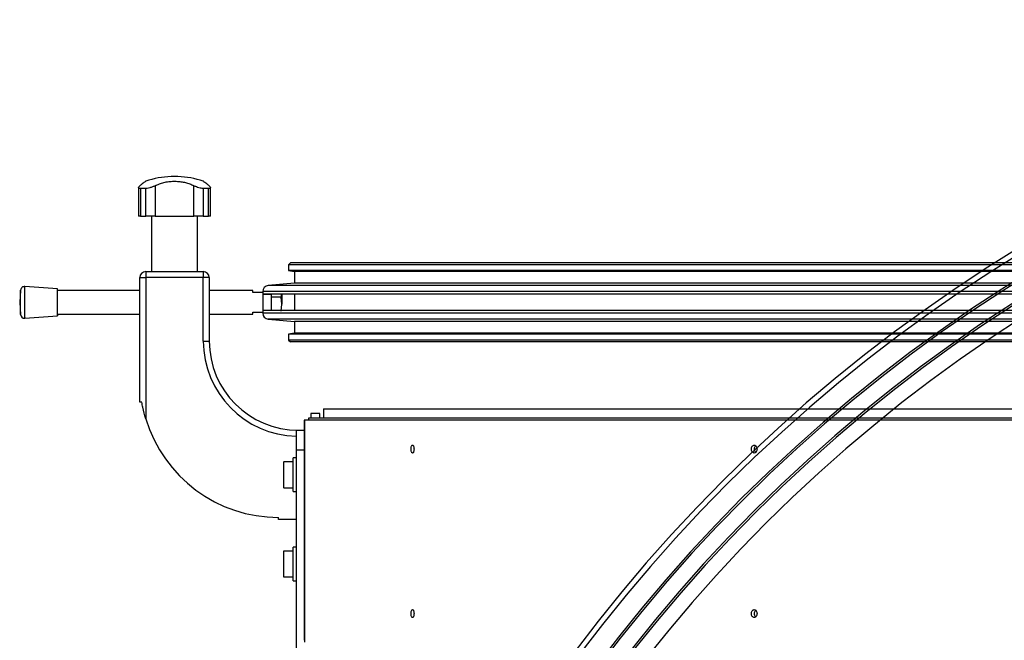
# Model space of a CAD drawing. Header units: millimetres. Extents: x 0 to 420, y 0 to 297.
# Tile 19 of 73: x 106 to 131, y 235 to 251. Entities that reach past the tile are written whole.
import ezdxf

# ---------------------------------------------------------------- set-up
doc = ezdxf.new("R2010")
doc.units = ezdxf.units.MM

msp = doc.modelspace()

# ---------------------------------------------------------------- linework, layer by layer
at = {"color": 7, "linetype": 'Continuous', "lineweight": 25}
for p, q in [((109.65179, 247.14329), (109.65179, 247.14158)), ((109.65179, 247.14329), (109.65179, 247.14158)), ((109.82707, 247.14329), (109.65179, 247.14329)), ((109.82707, 247.14329), (109.65179, 247.14329)), ((109.82707, 247.14158), (109.65179, 247.14158)), ((109.82707, 247.14158), (109.65179, 247.14158)), ((109.82707, 247.14158), (109.82707, 247.14329)), ((109.82707, 247.14158), (109.82707, 247.14329)), ((108.83318, 246.86479), (108.83318, 246.14329)), ((108.83318, 246.86479), (108.83318, 246.14329)), ((109.01292, 246.84185), (108.88048, 246.84185)), ((108.88048, 246.84185), (108.88048, 246.14329)), ((109.01292, 246.84185), (108.88048, 246.84185)), ((108.88048, 246.84185), (108.88048, 246.14329)), ((109.01292, 246.14329), (109.01292, 246.84185)), ((109.01292, 246.14329), (109.01292, 246.84185)), ((109.25321, 246.90942), (109.25321, 246.14329)), ((109.25321, 246.90942), (109.25321, 246.14329)), ((110.22565, 246.14329), (110.22565, 246.90942)), ((110.22565, 246.14329), (110.22565, 246.90942)), ((110.59838, 246.84185), (110.46595, 246.84185)), ((110.46595, 246.84185), (110.46595, 246.14329)), ((110.59838, 246.84185), (110.46595, 246.84185)), ((110.46595, 246.84185), (110.46595, 246.14329)), ((110.59838, 246.14329), (110.59838, 246.84185)), ((110.59838, 246.14329), (110.59838, 246.84185)), ((110.64568, 246.14329), (110.64568, 246.86519)), ((110.64568, 246.14329), (110.64568, 246.86519)), ((108.88048, 246.14329), (108.83318, 246.14329)), ((108.88048, 246.14329), (108.83318, 246.14329)), ((108.88048, 246.14329), (109.01292, 246.14329)), ((108.88048, 246.14329), (109.01292, 246.14329)), ((109.25321, 246.14329), (109.01292, 246.14329)), ((109.25321, 246.14329), (109.01292, 246.14329)), ((109.15735, 246.14329), (109.15735, 244.74329)), ((109.15735, 246.14329), (109.15735, 244.74329)), ((109.25321, 246.14329), (110.22565, 246.14329)), ((109.25321, 246.14329), (110.22565, 246.14329)), ((110.46595, 246.14329), (110.22565, 246.14329)), ((110.46595, 246.14329), (110.22565, 246.14329)), ((110.32151, 244.74329), (110.32151, 246.14329)), ((110.32151, 244.74329), (110.32151, 246.14329)), ((110.46595, 246.14329), (110.59838, 246.14329)), ((110.46595, 246.14329), (110.59838, 246.14329)), ((110.64568, 246.14329), (110.59838, 246.14329)), ((110.64568, 246.14329), (110.59838, 246.14329)), ((112.66443, 244.96829), (112.61443, 244.91829)), ((151.61443, 244.91829), (112.61443, 244.91829)), ((112.61443, 244.91829), (112.61443, 244.76829)), ((151.61443, 244.76829), (112.61443, 244.76829)), ((112.61443, 244.76829), (112.76443, 244.74279)), ((151.61443, 244.96829), (112.66443, 244.96829)), ((108.86443, 244.59329), (109.01443, 244.59329)), ((108.86443, 241.4538), (108.86443, 244.59329)), ((108.86443, 241.4538), (108.86443, 244.59329)), ((108.86443, 244.59329), (109.01443, 244.59329)), ((109.01443, 244.74329), (110.46443, 244.74329)), ((109.01443, 244.74329), (109.01443, 244.59329)), ((109.01443, 244.74329), (110.46443, 244.74329)), ((109.01443, 244.74329), (109.01443, 244.59329)), ((109.01443, 244.59329), (109.01443, 241.02964)), ((110.46443, 244.59329), (109.01443, 244.59329)), ((110.46443, 244.59329), (109.01443, 244.59329)), ((109.01443, 244.59329), (109.01443, 241.02964)), ((110.46443, 244.74329), (110.46443, 244.59329)), ((110.46443, 244.74329), (110.46443, 244.59329)), ((110.46443, 242.99329), (110.46443, 244.59329)), ((110.61443, 244.59329), (110.46443, 244.59329)), ((110.46443, 242.99329), (110.46443, 244.59329)), ((110.61443, 244.59329), (110.46443, 244.59329)), ((110.61443, 244.59329), (110.61443, 242.99329)), ((110.61443, 244.59329), (110.61443, 242.99329)), ((151.61443, 244.74279), (112.76443, 244.74279)), ((112.76443, 244.74279), (112.76443, 244.44828)), ((105.85997, 244.27619), (105.83648, 243.96829)), ((105.85997, 244.27619), (105.83648, 243.96829)), ((105.85997, 243.6604), (105.85997, 244.27619)), ((106.78648, 244.30579), (105.96728, 244.36829)), ((106.78648, 244.30579), (105.96728, 244.36829)), ((105.96728, 243.56829), (105.96728, 244.36829)), ((106.78648, 243.63079), (106.78648, 244.30579)), ((108.86443, 244.26829), (106.78648, 244.26829)), ((108.86443, 244.26829), (106.78648, 244.26829)), ((111.71443, 244.26829), (110.61443, 244.26829)), ((111.71443, 244.26829), (110.61443, 244.26829)), ((111.71443, 244.21829), (111.71443, 244.26829)), ((111.71443, 244.21829), (111.71443, 244.26829)), ((112.76443, 244.44828), (112.10136, 244.39027)), ((151.61443, 244.39027), (112.10136, 244.39027)), ((151.61443, 244.44828), (112.76443, 244.44828)), ((111.96443, 244.21829), (111.71443, 244.21829)), ((111.96443, 244.21829), (111.71443, 244.21829)), ((151.61443, 244.24084), (111.96443, 244.24084)), ((111.96443, 244.24084), (111.96443, 244.17329)), ((151.61443, 244.17329), (111.96443, 244.17329)), ((111.96443, 244.17329), (111.96443, 243.76329)), ((111.96443, 244.17329), (111.96443, 243.76329)), ((112.17943, 244.16829), (111.96443, 244.16829)), ((112.17943, 244.16829), (111.96443, 244.16829)), ((112.17943, 244.17329), (112.17943, 244.09721)), ((112.17943, 244.17329), (112.17943, 244.09721)), ((112.17943, 244.09721), (112.17943, 243.76329)), ((112.42877, 244.09721), (112.17943, 244.09721)), ((112.42877, 244.09721), (112.17943, 244.09721)), ((112.17943, 244.09721), (112.17943, 243.76329)), ((112.4461, 243.92162), (112.42877, 244.09721)), ((112.4461, 243.92162), (112.42877, 244.09721)), ((112.4461, 244.17329), (112.4461, 243.92162)), ((112.4461, 244.17329), (112.4461, 243.92162)), ((112.76443, 244.17329), (112.76443, 243.76329)), ((105.83648, 243.96829), (105.85997, 243.6604)), ((105.83648, 243.96829), (105.85997, 243.6604)), ((111.96443, 243.76829), (112.17943, 243.76829)), ((111.96443, 243.76829), (112.17943, 243.76829)), ((111.96443, 243.76329), (111.96443, 243.69574)), ((151.61443, 243.76329), (111.96443, 243.76329)), ((112.42877, 243.74603), (112.4461, 243.92162)), ((112.42877, 243.74603), (112.4461, 243.92162)), ((105.85997, 243.67208), (105.85997, 243.6604)), ((105.96728, 243.56829), (106.78648, 243.63079)), ((105.96728, 243.56829), (106.78648, 243.63079)), ((105.96728, 243.58348), (105.96728, 243.56829)), ((106.78648, 243.66829), (108.86443, 243.66829)), ((106.78648, 243.66829), (108.86443, 243.66829)), ((106.78648, 243.6436), (106.78648, 243.63079)), ((110.61443, 243.66829), (111.71443, 243.66829)), ((110.61443, 243.66829), (111.71443, 243.66829)), ((111.71443, 243.71829), (111.96443, 243.71829)), ((111.71443, 243.66829), (111.71443, 243.71829)), ((111.71443, 243.71829), (111.96443, 243.71829)), ((111.71443, 243.66829), (111.71443, 243.71829)), ((151.61443, 243.69574), (111.96443, 243.69574)), ((151.61443, 243.54631), (112.10136, 243.54631)), ((112.10136, 243.54631), (112.76443, 243.4883)), ((151.61443, 243.4883), (112.76443, 243.4883)), ((112.76443, 243.4883), (112.76443, 243.19379)), ((112.76443, 243.19379), (112.61443, 243.16829)), ((151.61443, 243.16829), (112.61443, 243.16829)), ((112.61443, 243.16829), (112.61443, 243.01829)), ((151.61443, 243.01829), (112.61443, 243.01829)), ((112.61443, 243.01829), (112.66443, 242.96829)), ((151.61443, 243.19379), (112.76443, 243.19379)), ((110.46443, 242.99329), (110.61443, 242.99329)), ((110.46443, 242.99329), (110.61443, 242.99329)), ((151.61443, 242.96829), (112.66443, 242.96829)), ((108.91443, 241.4538), (108.86443, 241.4538)), ((108.91443, 241.4538), (108.86443, 241.4538)), ((113.49443, 241.28479), (113.49443, 241.04329)), ((113.49443, 241.28479), (151.61443, 241.28479)), ((113.11443, 241.04329), (113.11443, 240.99329)), ((151.61443, 241.04329), (113.11443, 241.04329)), ((113.40693, 241.16829), (113.17693, 241.16829)), ((113.17693, 241.16829), (113.17693, 241.04329)), ((113.40693, 241.04329), (113.40693, 241.16829)), ((113.01127, 240.94329), (113.01127, 235.44329)), ((113.01446, 240.99329), (113.01134, 240.99329)), ((113.01446, 240.99329), (113.01446, 235.39329)), ((151.66456, 240.99329), (113.01446, 240.99329)), ((112.81443, 240.24329), (112.81443, 240.74329)), ((112.81443, 240.74329), (113.01127, 240.74329)), ((112.81443, 240.04329), (112.73443, 240.04329)), ((112.73443, 239.19329), (112.73443, 240.04329)), ((112.81443, 223.74329), (112.81443, 240.24329)), ((113.01127, 240.24329), (112.81443, 240.24329)), ((112.48443, 239.92829), (112.48443, 239.30829)), ((112.73443, 239.94329), (112.49943, 239.94329)), ((112.49943, 239.29329), (112.49943, 239.94329)), ((112.49943, 239.29329), (112.73443, 239.29329)), ((112.73443, 239.19329), (112.81443, 239.19329)), ((112.36443, 238.49329), (112.36443, 238.54329)), ((112.36443, 238.49329), (112.36443, 238.54329)), ((112.81443, 238.49329), (112.36443, 238.49329)), ((112.81443, 238.49329), (112.36443, 238.49329)), ((112.48443, 237.67829), (112.48443, 237.05829)), ((112.73443, 237.69329), (112.49943, 237.69329)), ((112.49943, 237.04329), (112.49943, 237.69329)), ((112.81443, 237.79329), (112.73443, 237.79329)), ((112.73443, 236.94329), (112.73443, 237.79329)), ((112.49943, 237.04329), (112.73443, 237.04329)), ((112.73443, 236.94329), (112.81443, 236.94329))]:
    msp.add_line(p, q, dxfattribs=at)
at = {"color": 7, "linetype": 'Continuous', "lineweight": 25, "flags": 128}
for points in [[(113.01274, 240.26829), (113.01275, 240.30656), (113.01278, 240.339), (113.01282, 240.36068), (113.01287, 240.36829), (113.01292, 240.36068), (113.01296, 240.339), (113.01299, 240.30656), (113.013, 240.26829), (113.01299, 240.23002), (113.01296, 240.19758), (113.01292, 240.1759), (113.01287, 240.16829), (113.01282, 240.1759), (113.01278, 240.19758), (113.01275, 240.23002), (113.01274, 240.26829)], [(113.01274, 236.11829), (113.01275, 236.15656), (113.01278, 236.189), (113.01282, 236.21068), (113.01287, 236.21829), (113.01292, 236.21068), (113.01296, 236.189), (113.01299, 236.15656), (113.013, 236.11829), (113.01299, 236.08002), (113.01296, 236.04758), (113.01292, 236.0259), (113.01287, 236.01829), (113.01282, 236.0259), (113.01278, 236.04758), (113.01275, 236.08002), (113.01274, 236.11829)]]:
    msp.add_lwpolyline(points, dxfattribs=at)
at = {"color": 7, "linetype": 'Continuous', "lineweight": 25}
for centre, radius, start, end in [((151.61443, 211.44864), 39.65, 90, 180), ((151.61443, 211.44864), 39.51307, 90, 180), ((151.61443, 211.44864), 39, 90, 180), ((151.61443, 211.44864), 38.95, 90, 180), ((151.61443, 211.44864), 38.55, 90, 180), ((151.61443, 211.44864), 38.5, 90, 180), ((151.61443, 211.44864), 38.12, 90, 180), ((109.73943, 244.89329), 2.25, 92.232359, 108.829134), ((109.73943, 244.89329), 2.25, 92.232359, 108.82879), ((109.73943, 244.89329), 2.25, 71.173562, 87.767641), ((109.73943, 244.89329), 2.25, 71.172918, 87.767641), ((109.01443, 244.59329), 0.15, 90, 180), ((109.01443, 244.59329), 0.15, 90, 180), ((110.46443, 244.59329), 0.15, 0, 90), ((110.46443, 244.59329), 0.15, 0, 90), ((105.95968, 244.26858), 0.1, 85.637086, 175.637086), ((105.95968, 244.26858), 0.1, 85.637086, 175.637086), ((112.11443, 244.24084), 0.15, 95, 180), ((105.95968, 243.668), 0.1, 184.362914, 274.362914), ((105.95968, 243.668), 0.1, 184.362914, 274.362914), ((112.11443, 243.69574), 0.15, 180, 265), ((112.86443, 242.99329), 2.4, 180, 268.806252), ((112.86443, 242.99329), 2.4, 180, 268.806252), ((112.86443, 242.99329), 2.25, 180, 270), ((112.86443, 242.99329), 2.25, 180, 270), ((112.36443, 242.04329), 3.5, 196.834981, 270), ((112.36443, 242.04329), 3.5, 196.834981, 270), ((122.6055, 240.95579), 9.59423, 179.776053, 180.074649), ((112.49943, 239.92829), 0.015, 90, 180), ((112.49943, 239.30829), 0.015, 180, 270), ((112.49943, 237.67829), 0.015, 90, 180), ((112.49943, 237.05829), 0.015, 180, 270)]:
    msp.add_arc(centre, radius, start, end, dxfattribs=at)
for points, knots in [([(109.01345, 247.02255), (109.01268, 247.02197), (109.01099, 247.0207), (108.98863, 247.00386), (108.95166, 246.97567), (108.90932, 246.94294), (108.87816, 246.91832), (108.8669, 246.90942)], [0, 0, 0, 0, 0.19220008, 0.4228414, 0.64448371, 0.87161504, 1, 1, 1, 1]), ([(109.01345, 247.02255), (109.01268, 247.02197), (109.01099, 247.0207), (108.98863, 247.00386), (108.95166, 246.97567), (108.90932, 246.94294), (108.87816, 246.91832), (108.8669, 246.90942)], [0, 0, 0, 0, 0.19223781, 0.42286837, 0.64450032, 0.87162104, 1, 1, 1, 1]), ([(109.25321, 246.90942), (109.28702, 246.92574), (109.35461, 246.95835), (109.47031, 246.99356), (109.59389, 247.01644), (109.71995, 247.02542), (109.84371, 247.0206), (109.96127, 247.0039), (110.07183, 246.97541), (110.15954, 246.94277), (110.20801, 246.91832), (110.22565, 246.90942)], [0, 0, 0, 0, 0.12083278, 0.2415891, 0.36294631, 0.48426201, 0.59786508, 0.71149177, 0.82362919, 0.93582121, 1, 1, 1, 1]), ([(109.25321, 246.90942), (109.28702, 246.92574), (109.35461, 246.95835), (109.47031, 246.99356), (109.59389, 247.01644), (109.71995, 247.02542), (109.84371, 247.0206), (109.96127, 247.0039), (110.07183, 246.97541), (110.15954, 246.94277), (110.20801, 246.91832), (110.22565, 246.90942)], [0, 0, 0, 0, 0.12083278, 0.2415891, 0.36294631, 0.48426201, 0.59786508, 0.71149177, 0.82362919, 0.93582121, 1, 1, 1, 1]), ([(110.61196, 246.90942), (110.5915, 246.92554), (110.55004, 246.95819), (110.50395, 246.99343), (110.47457, 247.01569), (110.46234, 247.02486), (110.4651, 247.02279), (110.46541, 247.02255)], [0, 0, 0, 0, 0.238514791, 0.483163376, 0.72190579, 0.968511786, 1, 1, 1, 1]), ([(110.61196, 246.90942), (110.5915, 246.92554), (110.55004, 246.95819), (110.50395, 246.99343), (110.47457, 247.01569), (110.46234, 247.02486), (110.4651, 247.02279), (110.46541, 247.02255)], [0, 0, 0, 0, 0.23851413, 0.48316204, 0.7219038, 0.96850911, 1, 1, 1, 1]), ([(108.88048, 246.84185), (108.86843, 246.84276), (108.84435, 246.84459), (108.83097, 246.85863), (108.8348, 246.8801), (108.85556, 246.89906), (108.8669, 246.90942)], [0, 0, 0, 0, 0.2331432, 0.46598224, 0.70829004, 1, 1, 1, 1]), ([(108.88048, 246.84185), (108.86843, 246.84276), (108.84435, 246.84459), (108.83097, 246.85863), (108.8348, 246.8801), (108.85556, 246.89906), (108.8669, 246.90942)], [0, 0, 0, 0, 0.2331432, 0.46598224, 0.70829004, 1, 1, 1, 1]), ([(109.25321, 246.90942), (109.23237, 246.89932), (109.19064, 246.87908), (109.11768, 246.85589), (109.05579, 246.84352), (109.02481, 246.84231), (109.01292, 246.84185)], [0, 0, 0, 0, 0.28482414, 0.57045716, 0.83508046, 1, 1, 1, 1]), ([(109.25321, 246.90942), (109.23237, 246.89932), (109.19064, 246.87908), (109.11768, 246.85589), (109.05579, 246.84352), (109.02481, 246.84231), (109.01292, 246.84185)], [0, 0, 0, 0, 0.28482414, 0.57045716, 0.83508046, 1, 1, 1, 1]), ([(110.46595, 246.84185), (110.44873, 246.84276), (110.41431, 246.84459), (110.35251, 246.85863), (110.28619, 246.8801), (110.24704, 246.89906), (110.22565, 246.90942)], [0, 0, 0, 0, 0.2331432, 0.46598224, 0.70829004, 1, 1, 1, 1]), ([(110.46595, 246.84185), (110.44873, 246.84276), (110.41431, 246.84459), (110.35251, 246.85863), (110.28619, 246.8801), (110.24704, 246.89906), (110.22565, 246.90942)], [0, 0, 0, 0, 0.2331432, 0.46598224, 0.70829004, 1, 1, 1, 1]), ([(110.61196, 246.90942), (110.62304, 246.89932), (110.64524, 246.87908), (110.64817, 246.85589), (110.63005, 246.84352), (110.60717, 246.84231), (110.59838, 246.84185)], [0, 0, 0, 0, 0.28482414, 0.57045716, 0.83508046, 1, 1, 1, 1]), ([(110.61196, 246.90942), (110.62304, 246.89932), (110.64524, 246.87908), (110.64817, 246.85589), (110.63005, 246.84352), (110.60717, 246.84231), (110.59838, 246.84185)], [0, 0, 0, 0, 0.28482414, 0.57045716, 0.83508046, 1, 1, 1, 1]), ([(112.42877, 244.09721), (112.43096, 244.10477), (112.43822, 244.1299), (112.44023, 244.15544), (112.44164, 244.17329)], [0, 0, 0, 0, 0.30086705, 1, 1, 1, 1]), ([(112.42877, 244.09721), (112.43096, 244.10477), (112.43822, 244.1299), (112.44023, 244.15544), (112.44164, 244.17329)], [0, 0, 0, 0, 0.30086705, 1, 1, 1, 1]), ([(109.01443, 241.02964), (108.98744, 241.12636), (108.94818, 241.26709), (108.92247, 241.40932), (108.91443, 241.4538)], [0, 0, 0, 0, 0.68726798, 1, 1, 1, 1]), ([(109.01443, 241.02964), (108.98744, 241.12636), (108.94818, 241.26709), (108.92247, 241.40932), (108.91443, 241.4538)], [0, 0, 0, 0, 0.68726798, 1, 1, 1, 1]), ([(115.77717, 240.26829), (115.77661, 240.28139), (115.77549, 240.30759), (115.76687, 240.34087), (115.75459, 240.36308), (115.74003, 240.37089), (115.72553, 240.36312), (115.71325, 240.34091), (115.70505, 240.30762), (115.70217, 240.26833), (115.70503, 240.22907), (115.71321, 240.19578), (115.72548, 240.17353), (115.73998, 240.16569), (115.75456, 240.17346), (115.76685, 240.19566), (115.77548, 240.22894), (115.77661, 240.25516), (115.77717, 240.26829)], [0, 0, 0, 0, 0.06245928, 0.12490804, 0.18739159, 0.24991766, 0.31246824, 0.37502624, 0.43753576, 0.49994458, 0.562323, 0.62474161, 0.68724497, 0.74984141, 0.81246211, 0.87498185, 0.93740598, 1, 1, 1, 1]), ([(124.42591, 240.26829), (124.42484, 240.28139), (124.42269, 240.30759), (124.40622, 240.34087), (124.38273, 240.36308), (124.35482, 240.37089), (124.32698, 240.36312), (124.30336, 240.34091), (124.28757, 240.30762), (124.28203, 240.26833), (124.28755, 240.22907), (124.30329, 240.19578), (124.32687, 240.17353), (124.35471, 240.16569), (124.38266, 240.17346), (124.40617, 240.19566), (124.42268, 240.22894), (124.42483, 240.25516), (124.42591, 240.26829)], [0, 0, 0, 0, 0.06245928, 0.12490804, 0.18739159, 0.24991766, 0.31246824, 0.37502624, 0.43753576, 0.49994458, 0.562323, 0.62474161, 0.68724497, 0.74984141, 0.81246211, 0.87498185, 0.93740598, 1, 1, 1, 1]), ([(124.39018, 240.35299), (124.385, 240.34876), (124.37177, 240.33798), (124.35852, 240.3073), (124.35276, 240.26834), (124.3585, 240.22938), (124.37173, 240.19868), (124.38497, 240.18785), (124.39017, 240.1836)], [0, 0, 0, 0, 0.12168084, 0.31085771, 0.49986289, 0.68877614, 0.87767841, 1, 1, 1, 1]), ([(115.77717, 236.11829), (115.77661, 236.13139), (115.77549, 236.15759), (115.76687, 236.19087), (115.75459, 236.21308), (115.74003, 236.22089), (115.72553, 236.21312), (115.71325, 236.19091), (115.70505, 236.15762), (115.70217, 236.11833), (115.70503, 236.07907), (115.71321, 236.04578), (115.72548, 236.02353), (115.73998, 236.01569), (115.75456, 236.02346), (115.76685, 236.04566), (115.77548, 236.07894), (115.77661, 236.10516), (115.77717, 236.11829)], [0, 0, 0, 0, 0.06245928, 0.12490804, 0.18739159, 0.24991766, 0.31246824, 0.37502624, 0.43753576, 0.49994458, 0.562323, 0.62474161, 0.68724497, 0.74984141, 0.81246211, 0.87498185, 0.93740598, 1, 1, 1, 1]), ([(124.42591, 236.11829), (124.42484, 236.13139), (124.42269, 236.15759), (124.40622, 236.19087), (124.38273, 236.21308), (124.35482, 236.22089), (124.32698, 236.21312), (124.30336, 236.19091), (124.28757, 236.15762), (124.28203, 236.11833), (124.28755, 236.07907), (124.30329, 236.04578), (124.32687, 236.02353), (124.35471, 236.01569), (124.38266, 236.02346), (124.40617, 236.04566), (124.42268, 236.07894), (124.42483, 236.10516), (124.42591, 236.11829)], [0, 0, 0, 0, 0.06245928, 0.12490804, 0.18739159, 0.24991766, 0.31246824, 0.37502624, 0.43753576, 0.49994458, 0.562323, 0.62474161, 0.68724497, 0.74984141, 0.81246211, 0.87498185, 0.93740598, 1, 1, 1, 1]), ([(124.39018, 236.20299), (124.385, 236.19876), (124.37177, 236.18798), (124.35852, 236.15729), (124.35277, 236.11835), (124.35846, 236.07932), (124.37254, 236.04735), (124.38693, 236.03577), (124.39324, 236.03069)], [0, 0, 0, 0, 0.11867925, 0.30318956, 0.48753241, 0.67178561, 0.8560281, 1, 1, 1, 1])]:
    msp.add_open_spline(points, degree=3, knots=knots, dxfattribs=at)

doc.saveas('drawing.dxf')
